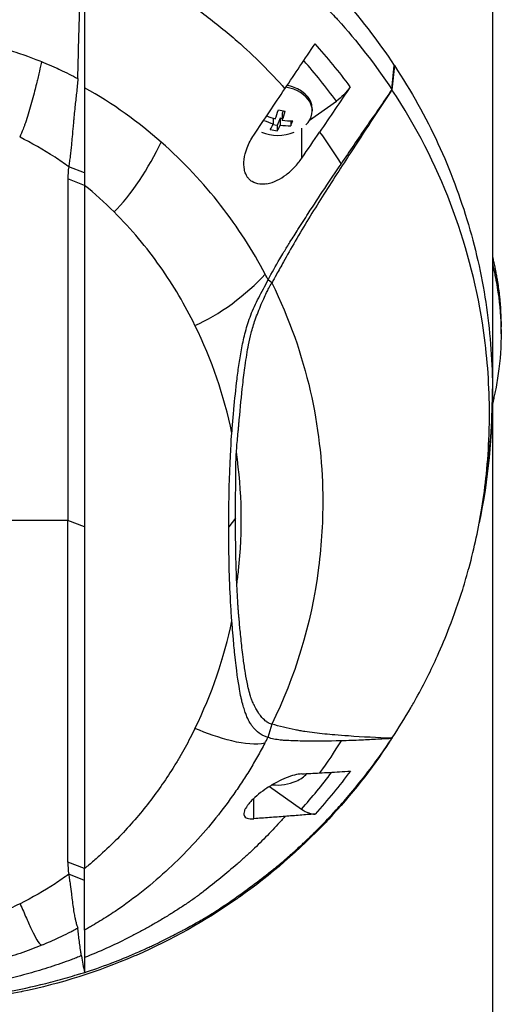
# Model space of a CAD drawing. Header units: millimetres. Extents: x 0 to 5219, y 0 to 2970.
# Tile 113 of 232: x 2805 to 2853, y 1489 to 1588. Entities that reach past the tile are written whole.
import ezdxf

# ---------------------------------------------------------------- set-up
doc = ezdxf.new("R2010")
doc.units = ezdxf.units.MM
doc.header["$LTSCALE"] = 0.2

# ---------------------------------------------------------------- blocks, each defined once
blk = doc.blocks.new('A$Cfb77f146')
for p, q in [((59, 883.9), (59, 735.5)), ((48.929, 839.895), (49.171, 842.32)), ((49.182, 842.304), (48.937, 839.892)), ((49.182, 842.304), (49.171, 842.32)), ((40.687, 836.838), (43.37, 838.735)), ((38.049, 837.767), (37.949, 837.523)), ((37.949, 837.523), (37.949, 836.836)), ((40.95, 837.984), (40.95, 837.772)), ((37.445, 836.292), (37.003, 836.382)), ((37.051, 837.036), (37.051, 836.486)), ((37.748, 837.03), (37.445, 836.292)), ((37.445, 836.292), (37.445, 835.764)), ((37.949, 836.989), (37.748, 837.03)), ((37.748, 837.03), (37.748, 836.344)), ((38.792, 836.777), (38.792, 836.289)), ((39.904, 833.036), (39.904, 836.031)), ((18.145, 831.576), (16.552, 832.18)), ((39.904, 833.035), (39.904, 833.035)), ((16.474, 830.96), (16.474, 796.755)), ((18.145, 830.314), (16.474, 830.96)), ((18.145, 830.314), (18.146, 796.108)), ((36.898, 820.559), (36.536, 820.843)), ((38.668, 816.519), (38.668, 816.519)), ((59.861, 815.437), (59.861, 816.144)), ((40.215, 811.839), (40.215, 811.838)), ((33.837, 808.925), (33.836, 808.925)), ((58.986, 808.353), (58.986, 808.352)), ((58.492, 801.994), (58.193, 799.724)), ((16.474, 796.755), (5.014, 796.755)), ((16.474, 762.548), (16.474, 796.755)), ((18.146, 796.108), (16.474, 796.755)), ((33.271, 796.976), (32.59, 796.108)), ((18.146, 796.108), (18.145, 761.901)), ((41.422, 790.88), (41.421, 790.879)), ((41.426, 790.912), (41.427, 790.913)), ((32.808, 786.287), (32.808, 786.287)), ((36.896, 776.355), (36.504, 775.026)), ((45.734, 774.753), (45.734, 774.753)), ((36.664, 770.121), (39.869, 767.855)), ((35.096, 766.889), (35.096, 768.92)), ((18.145, 761.901), (16.474, 762.548)), ((38.35, 762.738), (38.35, 762.74)), ((18.145, 760.7), (16.552, 761.328)), ((18.145, 760.7), (18.145, 761.901)), ((18.145, 755.734), (18.145, 760.7)), ((13.81, 754.231), (13.812, 754.232)), ((18.145, 753.745), (18.145, 753.745)), ((13.756, 750), (13.764, 750))]:
    blk.add_line(p, q)
for centre, radius, start, end in [((37.5, 839.837), 4.52, 248.7153, 291.30349), ((0, 809.7), 59, 351.94051, 0.23936), ((0, 809.7), 41.225, 357.17062, 357.17364), ((0, 809.7), 41.725, 354.29335, 354.29643), ((0, 809.7), 42.5, 350.05615, 350.05927), ((0, 809.7), 41.225, 321.48922, 321.48935), ((0, 809.7), 41.725, 319.88855, 319.88869), ((0, 809.7), 42.5, 317.44319, 317.44334), ((0, 809.7), 59, 323.79064, 323.79068), ((37.5, 774.783), 4.52, 263.0331, 293.99865), ((0, 809.7), 59, 315.78199, 315.78316), ((0, 809.7), 59, 287.91101, 287.91105)]:
    blk.add_arc(centre, radius, start, end)
for centre, major_axis, ratio, start_param, end_param in [((28.395, 826.936), (-20.282, 28.61), 0.599718, 4.750751, 4.910369), ((27.7, 826.342), (-19.378, 27.638), 0.591246, 4.746501, 4.901906), ((37.5, 842.227), (5.5, 0), 0.707107, 0.057613, 0.057622), ((37.5, 837.772), (3.45, 0), 0.707107, 5.668245, 7.615338), ((37.5, 837.984), (3.45, 0), 0.707107, 0, 1.294245), ((37.601, 840.083), (-4.17, 1.705), 0.679267, 1.558264, 1.761245), ((37.152, 839.908), (-0.903, -4.414), 0.196461, 0.886031, 1.133177), ((37.903, 840.821), (-3.962, 1.621), 0.679267, 1.757013, 1.926584), ((37.848, 839.765), (0.903, 4.414), 0.196461, 4.027623, 4.27477), ((37.399, 839.59), (4.17, -1.705), 0.679267, 4.675647, 4.902838), ((37.152, 839.908), (-0.903, -4.414), 0.196461, 0.477776, 0.724923), ((37.848, 839.765), (0.903, 4.414), 0.196461, 3.619369, 3.866516), ((37.399, 839.59), (4.17, -1.705), 0.679267, 5.063945, 5.311092), ((37.601, 840.083), (-4.17, 1.705), 0.679267, 1.922352, 2.169499), ((38.893, 839.552), (0.858, 4.194), 0.196461, 3.862284, 4.031855), ((37.097, 838.852), (3.962, -1.621), 0.679267, 4.898606, 5.068177), ((-1080.39, 1510.356), (-1508.743, -2133.684), 0.5, 1.606688, 1.6079), ((32.256, 831.062), (-15.783, 0), 0.707088, 6.182869, 6.292314), ((-38.176, 740.803), (50.802, 93.208), 0.584526, 6.113536, 6.176367), ((-40.988, 800.127), (82.462, 1.556), 0.710539, 0.334686, 0.345134), ((7.261, 821.456), (12.855, 29.81), 0.938918, 5.009699, 5.009719), ((-47.538, 786.29), (-79.717, -22.186), 0.738727, 3.091652, 3.278177), ((-46.57, 805.611), (78.763, -21.819), 0.743337, 6.144865, 6.332544), ((31.044, 787.091), (-3.119, 0), 0.707107, 2.074334, 2.074348), ((37.5, 777.173), (-1.5, 0), 0.707107, 4.534188, 4.534524), ((-41.665, 795.048), (83.135, -0.014), 0.707141, 5.925311, 5.935893), ((37.5, 772.718), (3.45, 0), 0.707107, 5.274295, 5.714593), ((27.814, 784.105), (19.467, 27.211), 0.585794, 4.525933, 4.669517), ((39.864, 769.986), (-1.8, 2.473), 0.494906, 2.170146, 2.847507), ((32.256, 762.446), (-15.783, 0), 0.707125, 6.274079, 6.383524)]:
    blk.add_ellipse(centre, major_axis=major_axis, ratio=ratio, start_param=start_param, end_param=end_param)
for points, knots in [([(18.222, 865.83), (19.977, 865.259), (21.681, 864.611), (23.331, 863.901), (24.981, 863.191), (26.575, 862.417), (28.109, 861.586), (31.176, 859.925), (33.996, 858.042), (36.572, 856.007), (39.148, 853.972), (41.482, 851.784), (43.577, 849.489), (45.671, 847.194), (47.528, 844.792), (49.171, 842.32)], [-1, -1, -1, -1, -0.875, -0.875, -0.875, -0.75, -0.75, -0.75, -0.5, -0.5, -0.5, -0.25, -0.25, -0.25, 0, 0, 0, 0]), ([(18.141, 863.334), (19.748, 862.807), (21.452, 862.17), (23.225, 861.405), (23.852, 861.135), (24.665, 860.773), (25.646, 860.296), (26.87, 859.701), (27.632, 859.285), (27.98, 859.096), (28.95, 858.57), (29.689, 858.135), (30.223, 857.813), (30.955, 857.373), (31.672, 856.919), (32.373, 856.454), (33.776, 855.524), (35.118, 854.547), (36.399, 853.533), (36.439, 853.502), (36.449, 853.494), (36.474, 853.474), (37.271, 852.841), (38.509, 851.833), (40.063, 850.383), (41.569, 848.976), (42.634, 847.842), (43.365, 847.04), (43.402, 846.998), (43.465, 846.93), (43.515, 846.875), (45.41, 844.777), (47.234, 842.449), (48.929, 839.895)], [-1, -1, -1, -1, -0.875, -0.875, -0.875, -0.8125, -0.8125, -0.8125, -0.75, -0.75, -0.75, -0.6875, -0.6875, -0.6875, -0.625, -0.625, -0.625, -0.5000062, -0.5000062, -0.5000062, -0.4961503, -0.4961503, -0.4961503, -0.375, -0.375, -0.375, -0.2500563, -0.2500563, -0.2500563, -0.243637, -0.243637, -0.243637, 0, 0, 0, 0]), ([(17.495, 842.084), (17.52, 843.071), (17.546, 844.056), (17.598, 846.03), (17.625, 847.018), (17.709, 850.045), (17.768, 852.09), (17.831, 854.135)], [0.000002, 0.000002, 0.000002, 0.000002, 0.303764, 0.303764, 0.607969, 0.607969, 1.235162, 1.235162, 1.235162, 1.235162]), ([(18.145, 854.105), (18.145, 851.656), (18.145, 849.273), (18.145, 846.942), (18.145, 844.612), (18.145, 842.333), (18.143, 840.088)], [0.3954379, 0.3954379, 0.3954379, 0.3954379, 0.6978194, 0.6978194, 0.6978194, 0.9999999, 0.9999999, 0.9999999, 0.9999999]), ([(18.145, 854.105), (19.637, 853.521), (21.075, 852.874), (23.841, 851.481), (25.17, 850.734), (27.715, 849.155), (28.932, 848.323), (31.259, 846.589), (32.369, 845.688), (35.157, 843.24), (36.749, 841.646), (38.215, 839.993)], [0, 0, 0, 0, 0.125, 0.125, 0.25, 0.25, 0.375, 0.375, 0.5, 0.5, 0.703909, 0.703909, 0.703909, 0.703909]), ([(2.91, 845.293), (3.568, 845.227), (4.221, 845.139), (4.87, 845.039), (5.52, 844.938), (6.166, 844.827), (6.808, 844.707), (6.947, 844.681), (7.085, 844.654), (7.223, 844.628), (7.726, 844.53), (8.226, 844.426), (8.723, 844.313), (8.927, 844.267), (9.132, 844.22), (9.335, 844.17), (9.617, 844.102), (10.042, 843.998), (10.6, 843.839), (10.875, 843.761), (11.181, 843.67), (11.516, 843.561), (11.795, 843.47), (12.094, 843.368), (12.412, 843.252), (12.852, 843.093), (13.328, 842.909), (13.839, 842.7)], [0, 0, 0, 0, 0.1719472, 0.1719472, 0.1719472, 0.3438944, 0.3438944, 0.3438944, 0.3809524, 0.3809524, 0.3809524, 0.5158418, 0.5158418, 0.5158418, 0.5714286, 0.5714286, 0.5714286, 0.7453821, 0.7453821, 0.7453821, 0.830817, 0.830817, 0.830817, 0.9018777, 0.9018777, 0.9018777, 1, 1, 1, 1]), ([(38.215, 839.993), (38.717, 840.741), (39.221, 841.492), (40.224, 842.99), (40.727, 843.74), (41.229, 844.489)], [0, 0, 0, 0, 0.2704602, 0.2704602, 0.5409661, 0.5409661, 0.5409661, 0.5409661]), ([(13.839, 842.7), (13.824, 842.634), (13.809, 842.567), (13.793, 842.501), (13.717, 842.166), (13.638, 841.821), (13.557, 841.472), (13.51, 841.274), (13.463, 841.074), (13.416, 840.873), (13.394, 840.779), (13.347, 840.584), (13.274, 840.286), (13.165, 839.842), (13.022, 839.271), (12.838, 838.601), (12.662, 837.962), (12.478, 837.346), (12.287, 836.778), (12.238, 836.631), (12.188, 836.488), (12.138, 836.349), (12.113, 836.279), (12.061, 836.136), (11.982, 835.933), (11.872, 835.651), (11.759, 835.388), (11.645, 835.148)], [0.0000038, 0.0000038, 0.0000038, 0.0000038, 0.0237319, 0.0237319, 0.0237319, 0.1428571, 0.1428571, 0.1428571, 0.2142857, 0.2142857, 0.2142857, 0.2857143, 0.2857143, 0.2857143, 0.5, 0.5, 0.5, 0.75, 0.75, 0.75, 0.8125, 0.8125, 0.8125, 0.875, 0.875, 0.875, 1, 1, 1, 1]), ([(13.839, 842.7), (14.077, 842.602), (14.39, 842.472), (14.773, 842.304), (15.283, 842.081), (15.585, 841.938), (15.689, 841.889), (16.294, 841.606), (16.886, 841.309), (17.467, 841.001)], [-1, -1, -1, -1, -0.75, -0.75, -0.75, -0.5, -0.5, -0.5, -0.0001638, -0.0001638, -0.0001638, -0.0001638]), ([(17.472, 841.173), (17.472, 841.177), (17.472, 841.181), (17.472, 841.185), (17.473, 841.242), (17.475, 841.299), (17.476, 841.356), (17.478, 841.413), (17.479, 841.47), (17.481, 841.527), (17.482, 841.584), (17.484, 841.641), (17.485, 841.698), (17.486, 841.755), (17.488, 841.812), (17.489, 841.869), (17.491, 841.926), (17.492, 841.983), (17.494, 842.04), (17.494, 842.055), (17.494, 842.069), (17.495, 842.084)], [0.0018334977, 0.0018334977, 0.0018334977, 0.0018334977, 0.001846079, 0.001846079, 0.001846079, 0.0020216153, 0.0020216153, 0.0020216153, 0.0021970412, 0.0021970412, 0.0021970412, 0.0023726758, 0.0023726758, 0.0023726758, 0.0025477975, 0.0025477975, 0.0025477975, 0.0027235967, 0.0027235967, 0.0027235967, 0.0027691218, 0.0027691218, 0.0027691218, 0.0027691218]), ([(49.182, 842.304), (50.865, 839.77), (52.316, 837.159), (53.546, 834.498), (54.776, 831.838), (55.786, 829.126), (56.595, 826.385), (57.403, 823.645), (58.007, 820.874), (58.406, 818.089), (58.805, 815.304), (59, 812.504), (59, 809.704), (58.999, 807.131), (58.829, 804.557), (58.492, 801.994)], [-1, -1, -1, -1, -0.875, -0.875, -0.875, -0.75, -0.75, -0.75, -0.625, -0.625, -0.625, -0.5, -0.5, -0.5, -0.3850838, -0.3850838, -0.3850838, -0.3850838]), ([(17.467, 841.001), (17.468, 841.039), (17.468, 841.058), (17.47, 841.115), (17.471, 841.144), (17.472, 841.173)], [0.00009691, 0.00009691, 0.00009691, 0.00009691, 0.01189059, 0.01189059, 0.02363788, 0.02363788, 0.02363788, 0.02363788]), ([(17.467, 841.001), (17.456, 840.532), (17.394, 840.08), (17.28, 839.087), (17.228, 838.625), (17.15, 837.877), (17.121, 837.582), (17.077, 837.125), (17.062, 836.959), (17.029, 836.609), (17.013, 836.424), (16.964, 835.875), (16.931, 835.513), (16.874, 834.895), (16.85, 834.634), (16.787, 833.993), (16.748, 833.614), (16.681, 833.064), (16.658, 832.882), (16.608, 832.527), (16.581, 832.351), (16.552, 832.18)], [-1.073424, -1.073424, -1.073424, -1.073424, -0.902098, -0.902098, -0.749165, -0.749165, -0.648905, -0.648905, -0.59156, -0.59156, -0.52565, -0.52565, -0.394132, -0.394132, -0.295251, -0.295251, -0.147629, -0.147629, -0.073806, -0.073806, 0, 0, 0, 0]), ([(18.143, 840.088), (18.143, 839.962), (18.144, 839.836), (18.144, 839.711), (18.144, 839.369), (18.144, 839.032), (18.143, 838.7), (18.143, 838.368), (18.142, 838.041), (18.142, 837.719), (18.142, 837.396), (18.142, 837.079), (18.142, 836.766), (18.142, 836.14), (18.143, 835.532), (18.143, 834.94), (18.144, 834.347), (18.144, 833.771), (18.144, 833.21), (18.144, 832.649), (18.145, 832.104), (18.145, 831.576)], [-1, -1, -1, -1, -0.960972, -0.960972, -0.960972, -0.8541973, -0.8541973, -0.8541973, -0.7474227, -0.7474227, -0.7474227, -0.640648, -0.640648, -0.640648, -0.4270987, -0.4270987, -0.4270987, -0.2135493, -0.2135493, -0.2135493, 0, 0, 0, 0]), ([(44.763, 840.188), (44.251, 839.432), (43.738, 838.676), (42.712, 837.165), (42.198, 836.409), (41.685, 835.654)], [0.0000037, 0.0000037, 0.0000037, 0.0000037, 0.2741089, 0.2741089, 0.5482071, 0.5482071, 0.5482071, 0.5482071]), ([(44.763, 840.188), (44.566, 839.897), (44.345, 839.624), (43.871, 839.13), (43.621, 838.913), (43.37, 838.735)], [0, 0, 0, 0, 0.1054177, 0.1054177, 0.211832, 0.211832, 0.211832, 0.211832]), ([(35.097, 835.348), (35.62, 836.125), (36.135, 836.892), (37.179, 838.448), (37.692, 839.213), (38.215, 839.993)], [0.0002569, 0.0002569, 0.0002569, 0.0002569, 0.2815399, 0.2815399, 0.5619015, 0.5619015, 0.5619015, 0.5619015]), ([(48.937, 839.892), (48.232, 838.834), (47.533, 837.776), (46.152, 835.673), (45.454, 834.604), (43.997, 832.359), (42.858, 830.601), (41.489, 828.436), (41.029, 827.699), (40.13, 826.225), (39.685, 825.479), (39.245, 824.719)], [-1.963979, -1.963979, -1.963979, -1.963979, -1.503891, -1.503891, -1.05427, -1.05427, -0.532904, -0.532904, -0.264896, -0.264896, -0.000001, -0.000001, -0.000001, -0.000001]), ([(48.929, 839.895), (48.505, 839.283), (48.081, 838.669), (47.23, 837.435), (46.803, 836.814), (45.527, 834.952), (44.673, 833.698), (43.833, 832.451)], [-0.9008257, -0.9008257, -0.9008257, -0.9008257, -0.6771992, -0.6771992, -0.4512251, -0.4512251, 0, 0, 0, 0]), ([(48.937, 839.892), (48.936, 839.893), (48.934, 839.893), (48.932, 839.894), (48.93, 839.895), (48.929, 839.895)], [0, 0, 0, 0, 0.001275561, 0.001275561, 0.002551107, 0.002551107, 0.002551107, 0.002551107]), ([(48.929, 774.943), (49.595, 775.947), (50.224, 776.962), (51.016, 778.33), (51.209, 778.672), (52.159, 780.393), (52.85, 781.777), (53.912, 784.133), (54.308, 785.078), (55.171, 787.293), (55.617, 788.568), (56.247, 790.586), (56.462, 791.325), (57.19, 794.023), (57.617, 796.004), (58.123, 799.129), (58.274, 800.275), (58.524, 802.712), (58.615, 804.018), (58.687, 806.021), (58.7, 806.718), (58.7, 807.759), (58.697, 808.107), (58.644, 811.159), (58.414, 813.859), (57.357, 820.596), (56.29, 824.598), (53.308, 832.406), (51.371, 836.221), (48.937, 839.892)], [-9.408292, -9.408292, -9.408292, -9.408292, -8.940225, -8.940225, -8.784061, -8.784061, -8.159936, -8.159936, -7.746635, -7.746635, -7.195733, -7.195733, -6.880511, -6.880511, -6.03378, -6.03378, -5.549642, -5.549642, -4.992589, -4.992589, -4.695557, -4.695557, -4.54853, -4.54853, -3.420514, -3.420514, -1.719638, -1.719638, 0, 0, 0, 0]), ([(16.552, 832.18), (16.095, 832.51), (15.639, 832.824), (15.183, 833.123), (13.999, 833.9), (12.823, 834.568), (11.677, 835.133), (11.666, 835.138), (11.655, 835.143), (11.645, 835.148)], [-1, -1, -1, -1, -0.7241178, -0.7241178, -0.7241178, -0.0066416, -0.0066416, -0.0066416, 0, 0, 0, 0]), ([(36.41, 830.47), (36.167, 830.426), (35.927, 830.412), (35.417, 830.463), (35.155, 830.545), (34.814, 830.758), (34.711, 830.843), (34.55, 831.014), (34.489, 831.093), (34.378, 831.265), (34.329, 831.358), (34.228, 831.595), (34.183, 831.744), (34.091, 832.216), (34.086, 832.556), (34.175, 833.289), (34.279, 833.681), (34.597, 834.509), (34.828, 834.944), (35.097, 835.348)], [-0.7623764, -0.7623764, -0.7623764, -0.7623764, -0.6736588, -0.6736588, -0.5663891, -0.5663891, -0.5135419, -0.5135419, -0.4749692, -0.4749692, -0.4359064, -0.4359064, -0.3805891, -0.3805891, -0.2695912, -0.2695912, -0.1460617, -0.1460617, -0.0002815, -0.0002815, -0.0002815, -0.0002815]), ([(36.238, 821.415), (34.98, 823.788), (33.5, 826.102), (31.772, 828.32), (30.043, 830.537), (28.066, 832.658), (25.828, 834.635)], [0, 0, 0, 0, 0.5, 0.5, 0.5, 1, 1, 1, 1]), ([(36.41, 830.47), (36.75, 830.532), (37.094, 830.653), (37.741, 830.97), (38.048, 831.162), (38.631, 831.603), (38.911, 831.853), (39.437, 832.406), (39.684, 832.712), (39.904, 833.035)], [0.0008937, 0.0008937, 0.0008937, 0.0008937, 0.1243393, 0.1243393, 0.2392492, 0.2392492, 0.3539051, 0.3539051, 0.4711433, 0.4711433, 0.4711433, 0.4711433]), ([(36.536, 820.843), (36.9, 821.554), (37.29, 822.253), (37.835, 823.177), (37.974, 823.408), (38.315, 823.97), (38.527, 824.313), (38.986, 825.049), (39.275, 825.506), (39.863, 826.431), (40.206, 826.966), (41.63, 829.164), (42.774, 830.88), (43.833, 832.451)], [0.000002, 0.000002, 0.000002, 0.000002, 0.24152, 0.24152, 0.323079, 0.323079, 0.438614, 0.438614, 0.597649, 0.597649, 0.817365, 0.817365, 1.502617, 1.502617, 1.502617, 1.502617]), ([(29.204, 816.287), (28.219, 818.299), (27.064, 820.271), (25.719, 822.177), (24.374, 824.083), (22.838, 825.922), (21.095, 827.659)], [-1, -1, -1, -1, -0.5, -0.5, -0.5, 0, 0, 0, 0]), ([(39.245, 824.719), (38.83, 824.002), (38.422, 823.273), (37.833, 822.22), (37.598, 821.8), (37.149, 821.003), (37.059, 820.845), (36.971, 820.692), (36.934, 820.626), (36.898, 820.56)], [-0.1355219, -0.1355219, -0.1355219, -0.1355219, -0.086038, -0.086038, -0.0532637, -0.0532637, -0.0231547, -0.0231547, 0, 0, 0, 0]), ([(59, 823.178), (59.001, 823.173), (59.002, 823.168), (59.039, 823.009), (59.076, 822.845), (59.122, 822.639), (59.133, 822.585), (59.154, 822.491), (59.163, 822.448), (59.182, 822.364), (59.188, 822.333), (59.203, 822.263), (59.213, 822.217), (59.239, 822.095), (59.254, 822.022), (59.291, 821.845), (59.312, 821.74), (59.363, 821.475), (59.393, 821.315), (59.449, 820.993), (59.476, 820.832), (59.581, 820.177), (59.646, 819.682), (59.807, 818.175), (59.861, 817.16), (59.861, 816.144)], [-7.2397832, -7.2397832, -7.2397832, -7.2397832, -7.2390372, -7.2390372, -7.2154363, -7.2154363, -7.2062893, -7.2062893, -7.1981312, -7.1981312, -7.1894816, -7.1894816, -7.1697467, -7.1697467, -7.1373366, -7.1373366, -7.0923724, -7.0923724, -7.0237854, -7.0237854, -6.9549367, -6.9549367, -6.7442417, -6.7442417, -6.3137939, -6.3137939, -6.3137939, -6.3137939]), ([(59.001, 822.471), (59.118, 821.964), (59.196, 821.591), (59.261, 821.282), (59.283, 821.176), (59.369, 820.743), (59.427, 820.421), (59.694, 818.796), (59.817, 817.488), (59.888, 814.763), (59.82, 813.347), (59.571, 811.323), (59.476, 810.711), (59.324, 809.902), (59.287, 809.712), (59.206, 809.329), (59.164, 809.138), (59.086, 808.784), (59.043, 808.597), (59, 808.411)], [0.316575, 0.316575, 0.316575, 0.316575, 0.3432593, 0.3432593, 0.3572552, 0.3572552, 0.400141, 0.400141, 0.5721057, 0.5721057, 0.7581527, 0.7581527, 0.8392653, 0.8392653, 0.8651236, 0.8651236, 0.8858206, 0.8858206, 0.9089999, 0.9089999, 0.9089999, 0.9089999]), ([(32.897, 805.508), (32.902, 805.568), (32.907, 805.628), (32.912, 805.688), (32.932, 805.932), (32.952, 806.178), (32.973, 806.423), (33.014, 806.914), (33.056, 807.408), (33.102, 807.905), (33.192, 808.898), (33.294, 809.901), (33.419, 810.922), (33.482, 811.432), (33.549, 811.947), (33.625, 812.466), (33.701, 812.986), (33.786, 813.511), (33.89, 814.043), (33.993, 814.574), (34.115, 815.113), (34.262, 815.66), (34.409, 816.207), (34.582, 816.763), (34.798, 817.329), (34.906, 817.612), (35.026, 817.897), (35.157, 818.184), (35.289, 818.471), (35.433, 818.761), (35.584, 819.052), (35.735, 819.344), (35.892, 819.639), (36.052, 819.937), (36.213, 820.235), (36.376, 820.537), (36.536, 820.843)], [-0.9999998, -0.9999998, -0.9999998, -0.9999998, -0.9872524, -0.9872524, -0.9872524, -0.9352918, -0.9352918, -0.9352918, -0.8313705, -0.8313705, -0.8313705, -0.6235279, -0.6235279, -0.6235279, -0.5196066, -0.5196066, -0.5196066, -0.4156852, -0.4156852, -0.4156852, -0.3117639, -0.3117639, -0.3117639, -0.2078426, -0.2078426, -0.2078426, -0.155882, -0.155882, -0.155882, -0.1039213, -0.1039213, -0.1039213, -0.0519607, -0.0519607, -0.0519607, 0, 0, 0, 0]), ([(33.352, 803.582), (33.389, 804.101), (33.433, 804.634), (33.483, 805.182), (33.499, 805.355), (33.516, 805.536), (33.535, 805.727), (33.542, 805.794), (33.551, 805.885), (33.562, 806.002), (33.576, 806.14), (33.589, 806.278), (33.602, 806.416), (33.616, 806.579), (33.629, 806.718), (33.639, 806.834), (33.75, 808.065), (33.862, 809.234), (33.987, 810.344), (34.062, 811.004), (34.141, 811.642), (34.227, 812.257), (34.333, 813.018), (34.445, 813.718), (34.571, 814.352), (34.652, 814.76), (34.74, 815.15), (34.835, 815.519), (34.95, 815.961), (35.085, 816.4), (35.236, 816.837), (35.419, 817.366), (35.625, 817.891), (35.849, 818.411), (35.931, 818.604), (36.012, 818.787), (36.091, 818.961), (36.185, 819.169), (36.281, 819.372), (36.378, 819.57), (36.453, 819.724), (36.53, 819.877), (36.608, 820.027), (36.702, 820.209), (36.799, 820.386), (36.898, 820.56)], [-1, -1, -1, -1, -0.875, -0.875, -0.875, -0.8333333, -0.8333333, -0.8333333, -0.8125, -0.8125, -0.8125, -0.78125, -0.78125, -0.78125, -0.75, -0.75, -0.75, -0.5, -0.5, -0.5, -0.375, -0.375, -0.375, -0.25, -0.25, -0.25, -0.1875, -0.1875, -0.1875, -0.125, -0.125, -0.125, -0.0625, -0.0625, -0.0625, -0.04375, -0.04375, -0.04375, -0.025, -0.025, -0.025, -0.0125, -0.0125, -0.0125, -0.0000001, -0.0000001, -0.0000001, -0.0000001]), ([(36.898, 820.559), (40.476, 813.277), (41.893, 806.052), (41.997, 799.369), (42.036, 796.845), (41.885, 794.395), (41.582, 792.033), (40.845, 786.288), (39.186, 780.997), (36.896, 776.355)], [-0.9999791, -0.9999791, -0.9999791, -0.9999791, -0.5645506, -0.5645506, -0.5645506, -0.4000732, -0.4000732, -0.4000732, -0.0000003, -0.0000003, -0.0000003, -0.0000003]), ([(32.59, 796.108), (32.591, 797.671), (32.609, 799.238), (32.728, 803.327), (32.837, 804.768), (32.897, 805.508)], [-0.5111435, -0.5111435, -0.5111435, -0.5111435, -0.3146577, -0.3146577, -0.0000106, -0.0000106, -0.0000106, -0.0000106]), ([(33.271, 796.976), (33.273, 798.077), (33.28, 799.178), (33.281, 800.838), (33.283, 801.395), (33.301, 802.576), (33.319, 803.115), (33.352, 803.582)], [-0.6888251, -0.6888251, -0.6888251, -0.6888251, -0.3635902, -0.3635902, -0.1985049, -0.1985049, -0.000001, -0.000001, -0.000001, -0.000001]), ([(33.397, 790.37), (33.46, 790.83), (33.517, 791.291), (33.566, 791.751), (33.991, 795.682), (33.931, 799.652), (33.352, 803.582)], [-0.9999957, -0.9999957, -0.9999957, -0.9999957, -0.8951223, -0.8951223, -0.8951223, 0, 0, 0, 0]), ([(33.397, 790.37), (33.385, 790.645), (33.373, 790.92), (33.353, 791.464), (33.343, 791.741), (33.318, 792.571), (33.305, 793.122), (33.276, 794.774), (33.269, 795.875), (33.271, 796.976)], [-0.9417224, -0.9417224, -0.9417224, -0.9417224, -0.8197087, -0.8197087, -0.7007719, -0.7007719, -0.467177, -0.467177, 0, 0, 0, 0]), ([(32.897, 786.708), (32.883, 786.875), (32.811, 787.811), (32.627, 791.42), (32.588, 793.764), (32.59, 796.108)], [-1.532401, -1.532401, -1.532401, -1.532401, -0.994638, -0.994638, 0, 0, 0, 0]), ([(36.896, 776.355), (36.816, 776.376), (36.739, 776.404), (36.665, 776.438), (36.587, 776.474), (36.513, 776.515), (36.443, 776.561), (36.401, 776.588), (36.361, 776.616), (36.321, 776.645), (36.317, 776.648), (36.213, 776.716), (36.034, 776.898), (36.011, 776.921), (35.987, 776.946), (35.962, 776.973), (35.888, 777.053), (35.79, 777.168), (35.676, 777.326), (35.643, 777.37), (35.61, 777.418), (35.575, 777.47), (35.575, 777.47), (35.497, 777.578), (35.361, 777.817), (35.323, 777.883), (35.28, 777.959), (35.234, 778.046), (35.177, 778.153), (35.126, 778.256), (35.081, 778.353), (35.038, 778.445), (35.001, 778.531), (34.969, 778.611), (34.921, 778.726), (34.882, 778.832), (34.848, 778.928), (34.836, 778.962), (34.825, 778.995), (34.814, 779.026), (34.753, 779.207), (34.713, 779.345), (34.688, 779.434), (34.619, 779.673), (34.559, 779.918), (34.504, 780.166), (34.499, 780.189), (34.494, 780.211), (34.49, 780.233), (34.396, 780.67), (34.323, 781.085), (34.259, 781.471), (34.177, 781.967), (34.113, 782.416), (34.06, 782.814), (34.01, 783.184), (33.97, 783.509), (33.938, 783.788), (33.869, 784.378), (33.806, 784.975), (33.747, 785.575), (33.701, 786.041), (33.658, 786.509), (33.614, 786.98), (33.609, 787.038), (33.603, 787.096), (33.598, 787.154), (33.592, 787.214), (33.587, 787.274), (33.582, 787.333), (33.581, 787.342), (33.58, 787.351), (33.579, 787.36), (33.573, 787.429), (33.568, 787.497), (33.563, 787.565), (33.563, 787.57), (33.56, 787.611), (33.554, 787.687), (33.552, 787.711), (33.55, 787.738), (33.548, 787.769), (33.545, 787.804), (33.543, 787.836), (33.541, 787.865), (33.538, 787.908), (33.536, 787.943), (33.534, 787.972), (33.532, 787.995), (33.53, 788.019), (33.529, 788.042), (33.521, 788.16), (33.513, 788.279), (33.505, 788.397), (33.497, 788.525), (33.488, 788.652), (33.481, 788.78), (33.449, 789.308), (33.421, 789.839), (33.397, 790.37)], [0, 0, 0, 0, 0.00764, 0.00764, 0.00764, 0.01566, 0.01566, 0.01566, 0.020408, 0.020408, 0.020408, 0.038509, 0.038509, 0.038509, 0.040816, 0.040816, 0.040816, 0.064691, 0.064691, 0.064691, 0.071429, 0.071429, 0.071429, 0.099405, 0.099405, 0.099405, 0.107143, 0.107143, 0.107143, 0.125428, 0.125428, 0.125428, 0.142857, 0.142857, 0.142857, 0.162655, 0.162655, 0.162655, 0.169643, 0.169643, 0.169643, 0.196429, 0.196429, 0.196429, 0.245604, 0.245604, 0.245604, 0.25, 0.25, 0.25, 0.322006, 0.322006, 0.322006, 0.414295, 0.414295, 0.414295, 0.5, 0.5, 0.5, 0.633494, 0.633494, 0.633494, 0.737175, 0.737175, 0.737175, 0.75, 0.75, 0.75, 0.763571, 0.763571, 0.763571, 0.765625, 0.765625, 0.765625, 0.78125, 0.78125, 0.78125, 0.793169, 0.793169, 0.793169, 0.796875, 0.796875, 0.796875, 0.803135, 0.803135, 0.803135, 0.8125, 0.8125, 0.8125, 0.81794, 0.81794, 0.81794, 0.845461, 0.845461, 0.845461, 0.875, 0.875, 0.875, 1, 1, 1, 1]), ([(36.504, 775.026), (36.452, 775.041), (36.399, 775.057), (36.29, 775.097), (36.231, 775.121), (36.061, 775.191), (35.949, 775.247), (35.581, 775.473), (35.347, 775.674), (35.068, 775.991), (35.004, 776.069), (34.871, 776.247), (34.802, 776.349), (34.61, 776.662), (34.507, 776.868), (34.349, 777.247), (34.292, 777.4), (34.185, 777.702), (34.129, 777.876), (34.014, 778.26), (33.957, 778.474), (33.875, 778.806), (33.848, 778.923), (33.763, 779.31), (33.711, 779.583), (33.536, 780.581), (33.364, 781.734), (33.167, 783.634), (33.139, 783.919), (33.092, 784.414), (33.073, 784.625), (32.968, 785.804), (32.908, 786.555), (32.897, 786.708)], [0, 0, 0, 0, 0.034982, 0.034982, 0.072237, 0.072237, 0.161519, 0.161519, 0.359017, 0.359017, 0.420319, 0.420319, 0.493338, 0.493338, 0.636974, 0.636974, 0.720529, 0.720529, 0.828512, 0.828512, 0.956629, 0.956629, 1.026249, 1.026249, 1.183054, 1.183054, 1.596346, 1.596346, 1.668527, 1.668527, 1.721789, 1.721789, 1.964899, 1.964899, 1.964899, 1.964899]), ([(39.24, 775.79), (38.839, 775.872), (38.446, 775.965), (37.673, 776.158), (37.287, 776.258), (36.896, 776.355)], [-0.4793475, -0.4793475, -0.4793475, -0.4793475, -0.2408421, -0.2408421, 0, 0, 0, 0]), ([(29.204, 775.928), (29.049, 775.61), (28.888, 775.294), (28.724, 774.977), (28.561, 774.661), (28.393, 774.347), (28.219, 774.033), (28.045, 773.72), (27.867, 773.408), (27.685, 773.097), (27.503, 772.786), (27.317, 772.476), (27.127, 772.167), (26.746, 771.55), (26.346, 770.939), (25.927, 770.335), (25.508, 769.73), (25.069, 769.133), (24.611, 768.542), (24.154, 767.952), (23.678, 767.368), (23.181, 766.794), (22.684, 766.22), (22.167, 765.654), (21.629, 765.099), (21.091, 764.544), (20.536, 763.996), (19.955, 763.463), (19.664, 763.197), (19.366, 762.934), (19.066, 762.673), (18.915, 762.542), (18.765, 762.412), (18.611, 762.284), (18.534, 762.219), (18.456, 762.156), (18.378, 762.092), (18.301, 762.028), (18.223, 761.964), (18.145, 761.901)], [0, 0, 0, 0, 0.0625, 0.0625, 0.0625, 0.125, 0.125, 0.125, 0.1875, 0.1875, 0.1875, 0.25, 0.25, 0.25, 0.375, 0.375, 0.375, 0.5, 0.5, 0.5, 0.625, 0.625, 0.625, 0.75, 0.75, 0.75, 0.875, 0.875, 0.875, 0.9375, 0.9375, 0.9375, 0.96875, 0.96875, 0.96875, 0.984375, 0.984375, 0.984375, 1, 1, 1, 1]), ([(43.839, 774.686), (42.582, 774.651), (41.211, 774.64), (39.365, 774.677), (38.702, 774.695), (38.031, 774.74), (37.889, 774.752), (37.534, 774.79), (37.323, 774.821), (36.908, 774.904), (36.704, 774.958), (36.504, 775.026)], [-1.299151, -1.299151, -1.299151, -1.299151, -0.639564, -0.639564, -0.336026, -0.336026, -0.252217, -0.252217, -0.126146, -0.126146, -0.000001, -0.000001, -0.000001, -0.000001]), ([(48.929, 774.943), (47.463, 775), (46.013, 775.076), (44.115, 775.209), (43.659, 775.244), (42.54, 775.336), (41.857, 775.399), (40.85, 775.522), (40.522, 775.567), (40.026, 775.645), (39.864, 775.672), (39.634, 775.713), (39.555, 775.728), (39.397, 775.758), (39.318, 775.774), (39.24, 775.79)], [-1.645876, -1.645876, -1.645876, -1.645876, -0.917638, -0.917638, -0.68663, -0.68663, -0.348383, -0.348383, -0.182186, -0.182186, -0.094439, -0.094439, -0.047262, -0.047262, -0.000001, -0.000001, -0.000001, -0.000001]), ([(48.732, 774.64), (46.901, 771.864), (44.857, 769.267), (42.603, 766.853), (42.512, 766.756), (42.421, 766.659), (42.329, 766.562), (39.71, 763.796), (36.772, 761.245), (33.652, 759.039), (33.555, 758.97), (33.458, 758.902), (33.36, 758.834), (30.198, 756.627), (26.847, 754.753), (23.308, 753.21), (23.233, 753.178), (23.158, 753.145), (23.082, 753.113), (19.489, 751.566), (15.699, 750.371), (11.886, 749.579), (11.854, 749.572), (11.822, 749.565), (11.79, 749.559), (7.944, 748.766), (4.031, 748.36), (0.049, 748.357), (0.024, 748.357), (0, 748.357), (-0.025, 748.357), (-3.983, 748.359), (-7.892, 748.758), (-11.753, 749.551), (-11.832, 749.567), (-11.91, 749.584), (-11.989, 749.6), (-15.793, 750.398), (-19.507, 751.577), (-23.036, 753.093), (-23.155, 753.144), (-23.273, 753.195), (-23.39, 753.247), (-27.014, 754.832), (-30.499, 756.799), (-33.762, 759.117), (-36.859, 761.318), (-39.701, 763.79), (-42.288, 766.518), (-42.412, 766.649), (-42.535, 766.78), (-42.658, 766.912), (-44.898, 769.318), (-46.96, 771.949), (-48.779, 774.713)], [0.1952757, 0.1952757, 0.1952757, 0.1952757, 0.2478794, 0.2478794, 0.2478794, 0.25, 0.25, 0.25, 0.3106171, 0.3106171, 0.3106171, 0.3125, 0.3125, 0.3125, 0.3737034, 0.3737034, 0.3737034, 0.375, 0.375, 0.375, 0.4369794, 0.4369794, 0.4369794, 0.4375, 0.4375, 0.4375, 0.5, 0.5, 0.5, 0.5003876, 0.5003876, 0.5003876, 0.5625, 0.5625, 0.5625, 0.5637682, 0.5637682, 0.5637682, 0.625, 0.625, 0.625, 0.6270506, 0.6270506, 0.6270506, 0.6901228, 0.6901228, 0.6901228, 0.75, 0.75, 0.75, 0.7528673, 0.7528673, 0.7528673, 0.8051833, 0.8051833, 0.8051833, 0.8051833]), ([(36.2, 774.442), (35.963, 773.995), (35.719, 773.55), (35.466, 773.107), (35.214, 772.664), (34.953, 772.223), (34.685, 771.785), (34.416, 771.347), (34.139, 770.911), (33.854, 770.479), (33.569, 770.046), (33.275, 769.616), (32.973, 769.188), (32.369, 768.334), (31.731, 767.492), (31.057, 766.664), (30.383, 765.837), (29.674, 765.023), (28.929, 764.227), (28.183, 763.431), (27.401, 762.652), (26.582, 761.892), (25.763, 761.133), (24.907, 760.393), (24.011, 759.679), (23.115, 758.964), (22.179, 758.274), (21.202, 757.616), (20.713, 757.286), (20.214, 756.964), (19.704, 756.65), (19.45, 756.494), (19.192, 756.339), (18.932, 756.186), (18.802, 756.11), (18.672, 756.034), (18.541, 755.959), (18.409, 755.883), (18.277, 755.809), (18.145, 755.734)], [-1, -1, -1, -1, -0.9375, -0.9375, -0.9375, -0.875, -0.875, -0.875, -0.8125, -0.8125, -0.8125, -0.75, -0.75, -0.75, -0.625, -0.625, -0.625, -0.5, -0.5, -0.5, -0.375, -0.375, -0.375, -0.25, -0.25, -0.25, -0.125, -0.125, -0.125, -0.0625, -0.0625, -0.0625, -0.03125, -0.03125, -0.03125, -0.015625, -0.015625, -0.015625, 0, 0, 0, 0]), ([(18.155, 751.489), (18.922, 751.745), (19.785, 752.043), (20.73, 752.401), (20.834, 752.441), (20.897, 752.465), (20.981, 752.497), (21.666, 752.76), (22.418, 753.063), (23.232, 753.414), (23.272, 753.432), (23.35, 753.465), (23.404, 753.489), (23.65, 753.596), (23.796, 753.661), (23.844, 753.683), (23.854, 753.687), (23.917, 753.715), (23.957, 753.733), (24.181, 753.834), (24.346, 753.91), (24.452, 753.959), (24.539, 753.999), (24.677, 754.064), (24.838, 754.139), (24.904, 754.171), (24.976, 754.205), (25.054, 754.242), (25.323, 754.37), (25.521, 754.467), (25.649, 754.53), (25.674, 754.542), (25.732, 754.57), (25.773, 754.591), (26.161, 754.781), (26.511, 754.957), (26.824, 755.116), (26.948, 755.178), (27.142, 755.277), (27.404, 755.412), (27.407, 755.413), (27.41, 755.415), (27.413, 755.416), (27.586, 755.506), (27.775, 755.605), (27.978, 755.713), (27.982, 755.715), (27.986, 755.717), (27.99, 755.719), (28.113, 755.784), (28.299, 755.884), (28.548, 756.02), (28.795, 756.155), (28.982, 756.259), (29.111, 756.332), (29.116, 756.334), (29.122, 756.337), (29.127, 756.34), (29.308, 756.442), (29.488, 756.545), (29.668, 756.648), (29.853, 756.755), (30.037, 756.862), (30.219, 756.97), (30.226, 756.974), (30.232, 756.978), (30.238, 756.982), (30.472, 757.121), (30.647, 757.227), (30.765, 757.299), (30.967, 757.423), (31.146, 757.537), (31.305, 757.64), (31.31, 757.643), (31.316, 757.647), (31.321, 757.65), (31.411, 757.709), (31.585, 757.822), (31.839, 757.991), (32.068, 758.144), (32.244, 758.263), (32.368, 758.347), (33.116, 758.855), (33.797, 759.34), (34.417, 759.794), (34.42, 759.796), (34.423, 759.798), (34.426, 759.8), (35.109, 760.301), (35.762, 760.797), (36.385, 761.287), (36.388, 761.289), (36.39, 761.29), (36.393, 761.292), (36.528, 761.398), (36.687, 761.524), (36.87, 761.671), (37.028, 761.796), (37.184, 761.922), (37.34, 762.049), (37.471, 762.157), (37.625, 762.283), (37.757, 762.394), (37.941, 762.547), (38.111, 762.691), (38.269, 762.827), (38.526, 763.047), (38.829, 763.312), (39.173, 763.623), (39.173, 763.623), (39.173, 763.623), (39.173, 763.623), (39.238, 763.682), (39.387, 763.816), (39.616, 764.027), (39.798, 764.194), (39.942, 764.33), (40.052, 764.433), (40.156, 764.531), (40.296, 764.662), (40.448, 764.807), (40.457, 764.816), (40.467, 764.825), (40.477, 764.835), (40.522, 764.878), (40.597, 764.949), (40.701, 765.049), (40.771, 765.117), (40.841, 765.185), (40.911, 765.253), (40.982, 765.322), (41.054, 765.392), (41.125, 765.462), (41.169, 765.506), (41.24, 765.575), (41.335, 765.67), (41.473, 765.807), (41.611, 765.945), (41.747, 766.084), (41.79, 766.127), (41.807, 766.144), (41.837, 766.175), (42.203, 766.547), (42.716, 767.078), (43.354, 767.779), (43.378, 767.806), (43.379, 767.806), (43.391, 767.82), (44.05, 768.545), (45.061, 769.685), (46.306, 771.287), (47.514, 772.84), (48.351, 774.066), (48.92, 774.922)], [0, 0, 0, 0, 0.0623366, 0.0623366, 0.0623366, 0.069186, 0.069186, 0.069186, 0.1248987, 0.1248987, 0.1248987, 0.1276542, 0.1276542, 0.1276542, 0.1403453, 0.1403453, 0.1403453, 0.1427178, 0.1427178, 0.1427178, 0.1561864, 0.1561864, 0.1561864, 0.1672576, 0.1672576, 0.1672576, 0.171875, 0.171875, 0.171875, 0.1874825, 0.1874825, 0.1874825, 0.190473, 0.190473, 0.190473, 0.21875, 0.21875, 0.21875, 0.234375, 0.234375, 0.234375, 0.2346346, 0.2346346, 0.2346346, 0.25, 0.25, 0.25, 0.2505104, 0.2505104, 0.2505104, 0.265625, 0.265625, 0.265625, 0.28125, 0.28125, 0.28125, 0.2816748, 0.2816748, 0.2816748, 0.296875, 0.296875, 0.296875, 0.3125, 0.3125, 0.3125, 0.3129087, 0.3129087, 0.3129087, 0.328125, 0.328125, 0.328125, 0.34375, 0.34375, 0.34375, 0.3447035, 0.3447035, 0.3447035, 0.359375, 0.359375, 0.359375, 0.375, 0.375, 0.375, 0.4372165, 0.4372165, 0.4372165, 0.4375, 0.4375, 0.4375, 0.4997509, 0.4997509, 0.4997509, 0.5, 0.5, 0.5, 0.515625, 0.515625, 0.515625, 0.5311639, 0.5311639, 0.5311639, 0.5443126, 0.5443126, 0.5443126, 0.5625, 0.5625, 0.5625, 0.5937393, 0.5937393, 0.5937393, 0.5937885, 0.5937885, 0.5937885, 0.609375, 0.609375, 0.609375, 0.6248752, 0.6248752, 0.6248752, 0.6396815, 0.6396815, 0.6396815, 0.640625, 0.640625, 0.640625, 0.6484375, 0.6484375, 0.6484375, 0.6561389, 0.6561389, 0.6561389, 0.6640625, 0.6640625, 0.6640625, 0.671875, 0.671875, 0.671875, 0.6873906, 0.6873906, 0.6873906, 0.6922368, 0.6922368, 0.6922368, 0.7499231, 0.7499231, 0.7499231, 0.7521711, 0.7521711, 0.7521711, 0.875, 0.875, 0.875, 0.9999941, 0.9999941, 0.9999941, 0.9999941]), ([(48.92, 774.922), (48.858, 774.919), (48.796, 774.915), (48.735, 774.911), (48.598, 774.903), (48.461, 774.895), (48.324, 774.887), (48.051, 774.871), (47.778, 774.856), (47.505, 774.841), (46.958, 774.811), (46.413, 774.784), (45.869, 774.759), (45.19, 774.729), (44.513, 774.704), (43.839, 774.686)], [0, 0, 0, 0, 0.0143032, 0.0143032, 0.0143032, 0.0459752, 0.0459752, 0.0459752, 0.1093817, 0.1093817, 0.1093817, 0.2363905, 0.2363905, 0.2363905, 0.3949464, 0.3949464, 0.3949464, 0.3949464]), ([(48.92, 774.922), (48.922, 774.926), (48.923, 774.929), (48.926, 774.936), (48.928, 774.94), (48.929, 774.943)], [0.000005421, 0.000005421, 0.000005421, 0.000005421, 0.001205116, 0.001205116, 0.002404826, 0.002404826, 0.002404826, 0.002404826]), ([(39.904, 771.378), (39.684, 771.366), (39.435, 771.325), (38.907, 771.19), (38.628, 771.098), (38.042, 770.865), (37.735, 770.723), (37.089, 770.383), (36.746, 770.181), (36.409, 769.956)], [0.00011, 0.00011, 0.00011, 0.00011, 0.1180311, 0.1180311, 0.2332387, 0.2332387, 0.3490113, 0.3490113, 0.4724101, 0.4724101, 0.4724101, 0.4724101]), ([(39.904, 771.378), (40.281, 771.398), (40.484, 771.409), (41.095, 771.442), (41.393, 771.459), (41.69, 771.476)], [0.0000319, 0.0000319, 0.0000319, 0.0000319, 0.2008235, 0.2008235, 0.3913286, 0.3913286, 0.3913286, 0.3913286]), ([(41.69, 771.476), (42.358, 771.514), (43.025, 771.553), (44.051, 771.615), (44.41, 771.638), (44.769, 771.66)], [0, 0, 0, 0, 0.00356562, 0.00356562, 0.005486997, 0.005486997, 0.005486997, 0.005486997]), ([(36.409, 769.956), (36.125, 769.767), (35.845, 769.561), (35.324, 769.135), (35.085, 768.919), (34.776, 768.597), (34.683, 768.494), (34.536, 768.316), (34.48, 768.242), (34.375, 768.095), (34.329, 768.022), (34.23, 767.851), (34.185, 767.756), (34.091, 767.486), (34.086, 767.338), (34.178, 767.09), (34.286, 767), (34.608, 766.883), (34.834, 766.865), (35.097, 766.888)], [0.000001, 0.000001, 0.000001, 0.000001, 0.1035884, 0.1035884, 0.2035837, 0.2035837, 0.2520361, 0.2520361, 0.2880963, 0.2880963, 0.3254409, 0.3254409, 0.3800709, 0.3800709, 0.492551, 0.492551, 0.6188921, 0.6188921, 0.7607853, 0.7607853, 0.7607853, 0.7607853]), ([(38.217, 767.122), (38.098, 766.987), (37.977, 766.852), (37.628, 766.465), (37.397, 766.214), (36.929, 765.715), (36.692, 765.466), (36.215, 764.971), (35.973, 764.725), (35.484, 764.236), (35.235, 763.994), (34.729, 763.515), (34.471, 763.278), (33.947, 762.808), (33.683, 762.575), (32.882, 761.88), (32.339, 761.421), (31.233, 760.514), (30.671, 760.067), (29.809, 759.407), (29.522, 759.187), (28.921, 758.759), (28.62, 758.551), (28.007, 758.14), (27.697, 757.937), (27.072, 757.537), (26.755, 757.339), (26.276, 757.046), (26.114, 756.949), (25.794, 756.757), (25.63, 756.662), (25.141, 756.377), (24.812, 756.188), (24.15, 755.814), (23.816, 755.63), (23.308, 755.359), (23.138, 755.269), (22.795, 755.092), (22.623, 755.004), (21.758, 754.57), (21.053, 754.235), (19.615, 753.592), (18.89, 753.284), (18.145, 752.987), (18.145, 752.987), (18.145, 752.987)], [0.2959037, 0.2959037, 0.2959037, 0.2959037, 0.3125032, 0.3125032, 0.343753, 0.343753, 0.3750029, 0.3750029, 0.4062527, 0.4062527, 0.4375026, 0.4375026, 0.4687524, 0.4687524, 0.5000022, 0.5000022, 0.5625019, 0.5625019, 0.6250016, 0.6250016, 0.6562515, 0.6562515, 0.6875013, 0.6875013, 0.7187512, 0.7187512, 0.750001, 0.750001, 0.7656259, 0.7656259, 0.7812508, 0.7812508, 0.8125007, 0.8125007, 0.8437505, 0.8437505, 0.8593754, 0.8593754, 0.8750004, 0.8750004, 0.9375001, 0.9375001, 1, 1, 1.0000039, 1.0000039, 1.0000039, 1.0000039]), ([(38.217, 767.122), (37.957, 767.102), (37.697, 767.082), (37.154, 767.041), (36.999, 767.03), (36.107, 766.963), (35.618, 766.926), (35.097, 766.888)], [0, 0, 0, 0, 0.1402931, 0.1402931, 0.2923644, 0.2923644, 0.5388741, 0.5388741, 0.5388741, 0.5388741]), ([(41.232, 767.361), (40.656, 767.315), (40.233, 767.281), (39.226, 767.2), (38.719, 767.161), (38.217, 767.122)], [0.000001, 0.000001, 0.000001, 0.000001, 0.3109651, 0.3109651, 0.616915, 0.616915, 0.616915, 0.616915]), ([(16.552, 761.328), (16.107, 761.006), (15.651, 760.691), (15.184, 760.384), (14.08, 759.659), (12.914, 758.983), (11.677, 758.375)], [0, 0, 0, 0, 0.2973571, 0.2973571, 0.2973571, 1, 1, 1, 1]), ([(16.552, 761.328), (16.581, 761.154), (16.608, 760.981), (16.658, 760.644), (16.681, 760.477), (16.748, 759.988), (16.787, 759.671), (16.85, 759.165), (16.874, 758.967), (16.931, 758.517), (16.964, 758.268), (17.029, 757.794), (17.063, 757.567), (17.127, 757.194), (17.156, 757.041), (17.21, 756.79), (17.234, 756.688), (17.297, 756.449), (17.337, 756.316), (17.4, 756.141), (17.421, 756.095), (17.443, 756.026), (17.45, 756.002), (17.46, 755.961), (17.465, 755.936), (17.467, 755.915)], [-1.203255, -1.203255, -1.203255, -1.203255, -1.119213, -1.119213, -1.03516, -1.03516, -0.867071, -0.867071, -0.754483, -0.754483, -0.604818, -0.604818, -0.45471, -0.45471, -0.341996, -0.341996, -0.257278, -0.257278, -0.131444, -0.131444, -0.06122, -0.06122, -0.027638, -0.027638, 0, 0, 0, 0]), ([(11.677, 758.375), (11.015, 758.042), (10.314, 757.75), (9.597, 757.477), (8.881, 757.205), (8.15, 756.953), (7.404, 756.726), (7.037, 756.614), (6.666, 756.508), (6.291, 756.409)], [0, 0, 0, 0, 0.40122, 0.40122, 0.40122, 0.80244, 0.80244, 0.80244, 1, 1, 1, 1]), ([(11.677, 758.375), (11.915, 757.861), (12.123, 757.385), (12.317, 756.943), (12.511, 756.5), (12.691, 756.093), (12.865, 755.725), (13.034, 755.365), (13.197, 755.044), (13.358, 754.779), (13.519, 754.514), (13.679, 754.306), (13.839, 754.214)], [-1, -1, -1, -1, -0.7474254, -0.7474254, -0.7474254, -0.4948509, -0.4948509, -0.4948509, -0.2475037, -0.2475037, -0.2475037, -0.0000005, -0.0000005, -0.0000005, -0.0000005]), ([(17.467, 755.915), (17.31, 755.832), (17.152, 755.749), (16.993, 755.667), (16.833, 755.585), (16.674, 755.504), (16.513, 755.424), (16.191, 755.264), (15.865, 755.108), (15.536, 754.955), (14.981, 754.697), (14.415, 754.449), (13.839, 754.214)], [0.0001164, 0.0001164, 0.0001164, 0.0001164, 0.1355013, 0.1355013, 0.1355013, 0.2710026, 0.2710026, 0.2710026, 0.5420052, 0.5420052, 0.5420052, 0.9999997, 0.9999997, 0.9999997, 0.9999997]), ([(17.831, 753.156), (17.806, 753.308), (17.783, 753.462), (17.752, 753.669), (17.744, 753.722), (17.706, 753.986), (17.676, 754.201), (17.638, 754.483), (17.63, 754.547), (17.595, 754.818), (17.569, 755.03), (17.531, 755.355), (17.518, 755.465), (17.499, 755.628), (17.493, 755.686), (17.483, 755.773), (17.48, 755.801), (17.472, 755.869), (17.469, 755.901), (17.467, 755.915)], [0, 0, 0, 0, 0.24312, 0.24312, 0.321559, 0.321559, 0.630915, 0.630915, 0.718605, 0.718605, 1.003785, 1.003785, 1.146394, 1.146394, 1.212501, 1.212501, 1.244085, 1.244085, 1.287354, 1.287354, 1.287354, 1.287354]), ([(18.145, 755.734), (18.145, 755.734), (18.145, 755.191), (18.145, 754.278), (18.145, 754.018), (18.145, 753.727), (18.145, 753.417), (18.145, 753.363), (18.145, 753.309), (18.145, 753.256), (18.145, 753.165), (18.145, 753.075), (18.145, 752.987)], [0, 0, 0, 0, 0.3888128, 0.3888128, 0.3888128, 0.5, 0.5, 0.5, 0.538629, 0.538629, 0.538629, 0.6047884, 0.6047884, 0.6047884, 0.6047884]), ([(13.839, 754.214), (13.734, 754.17), (13.628, 754.128), (13.522, 754.085), (12.837, 753.811), (12.139, 753.553), (11.423, 753.322), (10.707, 753.092), (9.97, 752.894), (9.225, 752.716), (8.479, 752.538), (7.725, 752.38), (6.965, 752.235), (6.585, 752.163), (6.204, 752.094), (5.821, 752.029), (5.439, 751.963), (5.056, 751.901), (4.671, 751.843), (4.286, 751.785), (3.9, 751.732), (3.512, 751.685), (3.312, 751.661), (3.111, 751.639), (2.91, 751.619)], [0, 0, 0, 0, 0.031548, 0.031548, 0.031548, 0.235084, 0.235084, 0.235084, 0.438619, 0.438619, 0.438619, 0.642155, 0.642155, 0.642155, 0.743923, 0.743923, 0.743923, 0.845691, 0.845691, 0.845691, 0.947459, 0.947459, 0.947459, 1, 1, 1, 1]), ([(17.831, 753.156), (17.659, 753.1), (17.49, 753.033), (17.149, 752.9), (16.977, 752.835), (16.462, 752.641), (16.115, 752.515), (15.069, 752.148), (14.361, 751.918), (12.929, 751.486), (12.205, 751.284), (10.728, 750.921), (9.983, 750.761), (8.476, 750.473), (7.718, 750.345), (6.573, 750.176), (6.191, 750.123), (5.424, 750.024), (5.04, 749.978), (4.27, 749.894), (3.884, 749.856), (3.109, 749.79), (2.721, 749.763), (1.555, 749.694), (0.774, 749.667), (-0.398, 749.666), (-0.788, 749.672), (-1.568, 749.692), (-1.958, 749.708), (-3.125, 749.768), (-3.901, 749.829), (-6.217, 750.067), (-7.744, 750.302), (-10.741, 750.905), (-12.211, 751.273), (-13.825, 751.754), (-14.004, 751.809), (-14.271, 751.892), (-14.36, 751.92), (-14.539, 751.976), (-14.627, 752.005), (-15.068, 752.15), (-15.418, 752.27), (-16.465, 752.637), (-17.154, 752.892), (-17.835, 753.156)], [0, 0, 0, 0, 0.015625, 0.015625, 0.03125, 0.03125, 0.0625, 0.0625, 0.125, 0.125, 0.1875, 0.1875, 0.25, 0.25, 0.3125, 0.3125, 0.34375, 0.34375, 0.375, 0.375, 0.40625, 0.40625, 0.4375, 0.4375, 0.5, 0.5, 0.53125, 0.53125, 0.5624999, 0.5624999, 0.6249999, 0.6249999, 0.7499999, 0.7499999, 0.8749999, 0.8749999, 0.8906249, 0.8906249, 0.8984374, 0.8984374, 0.9062499, 0.9062499, 0.9374999, 0.9374999, 0.9999999, 0.9999999, 0.9999999, 0.9999999]), ([(18.145, 752.987), (18.145, 752.936), (18.145, 752.885), (18.145, 752.835), (18.145, 752.74), (18.145, 752.648), (18.145, 752.556), (18.145, 752.541), (18.145, 752.45), (18.145, 752.285), (18.144, 752.035), (18.145, 751.79), (18.153, 751.542), (18.154, 751.524), (18.154, 751.506), (18.155, 751.489)], [0.6047884, 0.6047884, 0.6047884, 0.6047884, 0.6428571, 0.6428571, 0.6428571, 0.7142857, 0.7142857, 0.7142857, 0.7857143, 0.7857143, 0.7857143, 0.9857763, 0.9857763, 0.9857763, 1, 1, 1, 1]), ([(1.937, 748.664), (4.734, 748.759), (7.515, 749.059), (10.231, 749.54), (11.589, 749.781), (12.931, 750.068), (14.251, 750.397), (14.911, 750.562), (15.566, 750.737), (16.215, 750.923), (16.539, 751.016), (16.862, 751.112), (17.184, 751.21), (17.344, 751.259), (17.505, 751.309), (17.664, 751.359), (17.744, 751.384), (17.824, 751.408), (17.904, 751.431), (17.984, 751.454), (18.063, 751.475), (18.142, 751.493)], [-1, -1, -1, -1, -0.5, -0.5, -0.5, -0.25, -0.25, -0.25, -0.125, -0.125, -0.125, -0.0625, -0.0625, -0.0625, -0.03125, -0.03125, -0.03125, -0.015625, -0.015625, -0.015625, -0.0000001, -0.0000001, -0.0000001, -0.0000001]), ([(18.142, 751.493), (18.144, 751.492), (18.146, 751.492), (18.151, 751.49), (18.154, 751.489), (18.155, 751.489)], [0, 0, 0, 0, 0.000915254, 0.000915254, 0.002270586, 0.002270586, 0.002270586, 0.002270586])]:
    blk.add_open_spline(points, degree=3, knots=knots)
for points in [[(25.828, 834.635), (23.556, 836.641), (21.005, 838.497), (18.143, 840.088)], [(41.685, 835.654), (42.442, 834.603), (43.157, 833.535), (43.833, 832.451)], [(21.095, 827.659), (22.752, 829.205), (24.621, 832.155), (25.828, 834.635)], [(18.145, 831.576), (18.145, 831.143), (18.145, 830.721), (18.145, 830.314)], [(29.204, 816.287), (31.522, 817.235), (34.436, 819.427), (36.238, 821.415)], [(59, 809.7), (59, 805.275), (58.556, 800.838), (57.678, 796.507)], [(38.571, 780.157), (38.572, 780.157), (38.572, 780.158), (38.573, 780.159)], [(36.2, 774.442), (34.437, 774.051), (31.522, 774.963), (29.204, 775.928)], [(48.972, 775.008), (48.953, 774.979), (48.935, 774.951), (48.916, 774.922)], [(43.839, 774.686), (43.163, 773.6), (42.448, 772.529), (41.69, 771.476)], [(44.769, 771.66), (43.675, 770.193), (42.499, 768.757), (41.232, 767.361)], [(13.98, 754.274), (13.984, 754.275), (13.988, 754.276), (13.993, 754.277)], [(17.831, 753.156), (17.925, 752.579), (18.026, 752.033), (18.142, 751.493)]]:
    blk.add_open_spline(points, degree=3)

msp = doc.modelspace()

# ---------------------------------------------------------------- block references
msp.add_blockref('A$Cfb77f146', (2793.105, 740.896))

doc.saveas('drawing.dxf')
